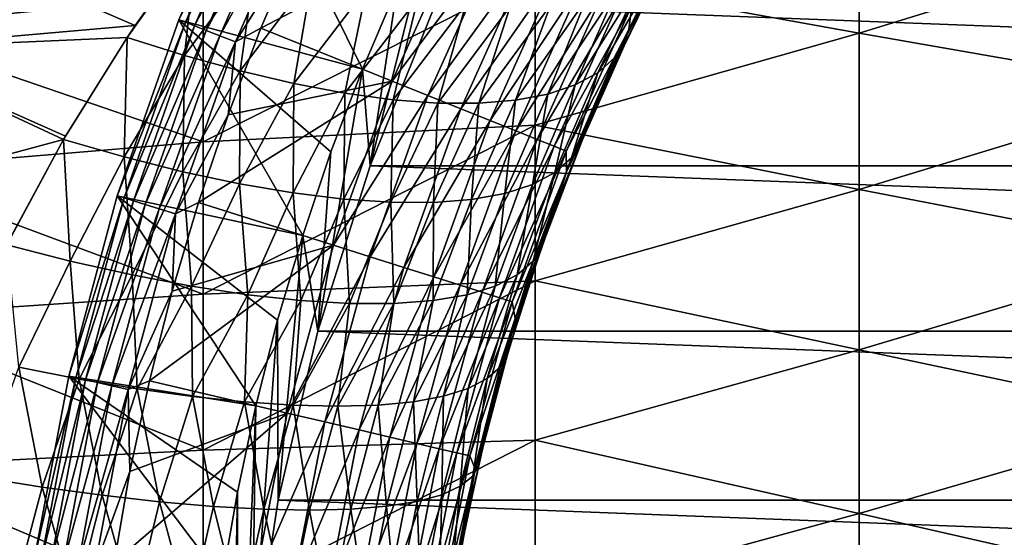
# Model space of a CAD drawing. Header units: metres. Extents: x -61 to 49, y -32 to 32.
# Tile 53 of 256: x -34.15 to -28.93, y 2.09 to 4.83. Entities that reach past the tile are written whole.
import ezdxf

# ---------------------------------------------------------------- set-up
doc = ezdxf.new("R2010")
doc.units = ezdxf.units.M
doc.layers.add('solid_K_27_40_10_000Y34', color=7, linetype='CONTINUOUS')

msp = doc.modelspace()

# ---------------------------------------------------------------- linework, layer by layer
at = {"layer": 'solid_K_27_40_10_000Y34'}
for points in [[(-32.911335, 5.736004, -28.999958), (-32.334587, 4.567968, -30), (-33.306671, 4.829851, -28.999958)], [(-32.911335, 5.736004, -28.999958), (-33.306671, 4.829851, -28.999958), (-33.306599, 4.830033, -21.637487)], [(-33.271816, 4.816333, -21.525557), (-32.877575, 5.719939, -21.525557), (-33.306599, 4.830033, -21.637487)], [(-32.830723, 5.697376, -21.418964), (-32.877575, 5.719939, -21.525557), (-33.271816, 4.816333, -21.525557)], [(-32.830723, 5.697376, -21.418964), (-33.271816, 4.816333, -21.525557), (-33.223408, 4.797334, -21.418964)], [(-32.830723, 5.697376, -21.418964), (-33.223408, 4.797334, -21.418964), (-32.771648, 5.668928, -21.320135)], [(-32.911335, 5.736004, -28.999958), (-32.151207, 4.99901, -30), (-32.334587, 4.567968, -30)], [(-33.223408, 4.797334, -21.418964), (-33.162373, 4.773379, -21.320135), (-32.771648, 5.668928, -21.320135)], [(-32.771648, 5.668928, -21.320135), (-33.162373, 4.773379, -21.320135), (-32.701378, 5.635087, -21.230787)], [(-33.162373, 4.773379, -21.320135), (-33.089771, 4.744885, -21.230787), (-32.701378, 5.635087, -21.230787)], [(-32.701378, 5.635087, -21.230787), (-33.089771, 4.744885, -21.230787), (-32.621136, 5.596444, -21.15247)], [(-33.089771, 4.744885, -21.230787), (-33.006863, 4.712347, -21.15247), (-32.621136, 5.596444, -21.15247)], [(-32.621136, 5.596444, -21.15247), (-33.006863, 4.712347, -21.15247), (-32.680046, 5.236077, -21.086603)], [(-31.42021, 5.068972, 10.198209), (-29.703558, 4.758125, 10.718596), (-29.703558, 5.557807, 10.326609)], [(-29.703558, 5.557807, 10.326609), (-29.703558, 4.758125, 10.718596), (-27.974253, 5.291362, 10.776206)], [(-34.949875, 5.515552, 9.235127), (-34.949875, 4.789653, 9.63162), (-33.178562, 4.96272, 9.863413)], [(-30.538404, 5.507001, -19.077032), (-30.923273, 4.778796, -19.077032), (-30.597456, 5.374832, -18.834936)], [(-30.908247, 4.905886, -19.317802), (-30.923273, 4.778796, -19.077032), (-30.538404, 5.507001, -19.077032)], [(-33.538494, 4.798653, -9.874176), (-34.949875, 5.406161, -9.299586), (-33.209805, 5.257515, -9.703134)], [(-33.538494, 4.798653, -9.874176), (-34.949875, 4.675633, -9.687484), (-34.949875, 5.406161, -9.299586)], [(-32.293663, 4.056255, -30), (-32.151207, 4.99901, -30), (-31.95166, 5.422234, -30)], [(-31.949987, 4.908935, -30), (-32.293663, 4.056255, -30), (-31.95166, 5.422234, -30)], [(-30.923273, 4.778796, -19.077032), (-30.801073, 4.993893, -18.834936), (-30.597456, 5.374832, -18.834936)], [(-32.872032, 4.784856, -21.086603), (-32.176407, 4.504494, -20.653589), (-31.798796, 5.346823, -20.653589)], [(-32.680046, 5.236077, -21.086603), (-32.872032, 4.784856, -21.086603), (-31.798796, 5.346823, -20.653589)], [(-31.615948, 5.25629, -20.519396), (-31.798796, 5.346823, -20.653589), (-32.176407, 4.504494, -20.653589)], [(-29.703558, 4.758125, 10.718596), (-27.974253, 4.457067, 11.147182), (-27.974253, 5.291362, 10.776206)], [(-33.538494, 4.798653, -9.874176), (-33.209805, 5.257515, -9.703134), (-33.580769, 4.735898, -9.89641)], [(-33.276199, 4.640552, -10.017845), (-33.580769, 4.735898, -9.89641), (-33.209805, 5.257515, -9.703134)], [(-33.276199, 4.640552, -10.017845), (-33.209805, 5.257515, -9.703134), (-32.898605, 5.153916, -9.842772)], [(-33.006863, 4.712347, -21.15247), (-32.872032, 4.784856, -21.086603), (-32.680046, 5.236077, -21.086603)], [(-31.615948, 5.25629, -20.519396), (-32.176407, 4.504494, -20.653589), (-31.987164, 4.428225, -20.519396)], [(-31.615948, 5.25629, -20.519396), (-31.987164, 4.428225, -20.519396), (-31.448139, 5.173203, -20.362253)], [(-30.996977, 4.628958, -12.776013), (-30.67515, 5.233686, -12.818755), (-30.924557, 4.74375, -13.086382)], [(-30.996977, 4.628958, -12.776013), (-30.749222, 5.133562, -12.486374), (-30.67515, 5.233686, -12.818755)], [(-30.924557, 4.74375, -13.086382), (-30.67515, 5.233686, -12.818755), (-30.801073, 4.993893, -18.834936)], [(-31.987164, 4.428225, -20.519396), (-31.813486, 4.358227, -20.362253), (-31.448139, 5.173203, -20.362253)], [(-31.448139, 5.173203, -20.362253), (-31.813486, 4.358227, -20.362253), (-31.297832, 5.098782, -20.184416)], [(-32.981594, 4.558472, -10.167068), (-33.276199, 4.640552, -10.017845), (-32.898605, 5.153916, -9.842772)], [(-32.981594, 4.558472, -10.167068), (-32.898605, 5.153916, -9.842772), (-32.599663, 5.06529, -10.012017)], [(-31.088341, 4.548841, -12.458158), (-30.854559, 5.048764, -12.158382), (-30.749222, 5.133562, -12.486374)], [(-30.996977, 4.628958, -12.776013), (-31.088341, 4.548841, -12.458158), (-30.749222, 5.133562, -12.486374)], [(-33.178562, 4.182199, 10.218842), (-31.42021, 4.270731, 10.557405), (-31.42021, 5.068972, 10.198209)], [(-33.178562, 4.96272, 9.863413), (-33.178562, 4.182199, 10.218842), (-31.42021, 5.068972, 10.198209)], [(-32.697739, 4.491681, -10.342465), (-32.981594, 4.558472, -10.167068), (-32.599663, 5.06529, -10.012017)], [(-32.697739, 4.491681, -10.342465), (-32.599663, 5.06529, -10.012017), (-32.312767, 4.994963, -10.208509)], [(-31.813486, 4.358227, -20.362253), (-31.657925, 4.295529, -20.184416), (-31.297832, 5.098782, -20.184416)], [(-31.297832, 5.098782, -20.184416), (-31.657925, 4.295529, -20.184416), (-31.167063, 5.034034, -19.988293)], [(-31.42021, 5.068972, 10.198209), (-31.42021, 4.270731, 10.557405), (-29.703558, 4.758125, 10.718596)], [(-31.657925, 4.295529, -20.184416), (-31.522583, 4.240982, -19.988293), (-31.167063, 5.034034, -19.988293)], [(-31.167063, 5.034034, -19.988293), (-31.522583, 4.240982, -19.988293), (-31.057606, 4.979838, -19.776541)], [(-31.207375, 4.484099, -12.146008), (-30.988888, 4.982427, -11.836793), (-30.854559, 5.048764, -12.158382)], [(-31.088341, 4.548841, -12.458158), (-31.207375, 4.484099, -12.146008), (-30.854559, 5.048764, -12.158382)], [(-34.949875, 4.789653, 9.63162), (-33.178562, 4.182199, 10.218842), (-33.178562, 4.96272, 9.863413)], [(-32.427177, 4.440776, -10.542473), (-32.697739, 4.491681, -10.342465), (-32.312767, 4.994963, -10.208509)], [(-32.427177, 4.440776, -10.542473), (-32.312767, 4.994963, -10.208509), (-32.040699, 4.94362, -10.430341)], [(-32.293663, 4.056255, -30), (-32.334587, 4.567968, -30), (-32.151207, 4.99901, -30)], [(-31.522583, 4.240982, -19.988293), (-31.409298, 4.195324, -19.776541), (-31.057606, 4.979838, -19.776541)], [(-31.057606, 4.979838, -19.776541), (-31.409298, 4.195324, -19.776541), (-30.970942, 4.936928, -19.552031)], [(-31.353018, 4.435312, -11.842353), (-31.150908, 4.935194, -11.524729), (-30.988888, 4.982427, -11.836793)], [(-31.207375, 4.484099, -12.146008), (-31.353018, 4.435312, -11.842353), (-30.988888, 4.982427, -11.836793)], [(-30.924557, 4.74375, -13.086382), (-30.801073, 4.993893, -18.834936), (-30.989576, 4.605253, -18.834936)], [(-30.923273, 4.778796, -19.077032), (-30.989576, 4.605253, -18.834936), (-30.801073, 4.993893, -18.834936)], [(-32.172325, 4.406213, -10.765303), (-32.427177, 4.440776, -10.542473), (-32.040699, 4.94362, -10.430341)], [(-32.293682, 4.056201, -32), (-31.949987, 4.908935, -30), (-31.94997, 4.908972, -32)], [(-32.293682, 4.056201, -32), (-31.94997, 4.908972, -32), (-9.70632, 4.056201, -32)], [(-32.293682, 4.056201, -32), (-32.293663, 4.056255, -30), (-31.949987, 4.908935, -30)], [(-32.172325, 4.406213, -10.765303), (-32.040699, 4.94362, -10.430341), (-31.786108, 4.911757, -10.675356)], [(-31.935457, 4.3883, -11.008965), (-32.172325, 4.406213, -10.765303), (-31.786108, 4.911757, -10.675356)], [(-31.94997, 4.908972, -32), (-10.05003, 4.908972, -32), (-9.70632, 4.056201, -32)], [(-31.935457, 4.3883, -11.008965), (-31.786108, 4.911757, -10.675356), (-31.551462, 4.899687, -10.941176)], [(-31.718691, 4.387198, -11.27128), (-31.551462, 4.899687, -10.941176), (-31.339041, 4.907524, -11.225221)], [(-31.523966, 4.402915, -11.549906), (-31.718691, 4.387198, -11.27128), (-31.339041, 4.907524, -11.225221)], [(-31.523966, 4.402915, -11.549906), (-31.339041, 4.907524, -11.225221), (-31.150908, 4.935194, -11.524729)], [(-31.353018, 4.435312, -11.842353), (-31.523966, 4.402915, -11.549906), (-31.150908, 4.935194, -11.524729)], [(-31.409298, 4.195324, -19.776541), (-31.319603, 4.159174, -19.552031), (-30.970942, 4.936928, -19.552031)], [(-30.970942, 4.936928, -19.552031), (-31.319603, 4.159174, -19.552031), (-30.908247, 4.905886, -19.317802)], [(-31.319603, 4.159174, -19.552031), (-31.254715, 4.133022, -19.317802), (-30.908247, 4.905886, -19.317802)], [(-30.908247, 4.905886, -19.317802), (-31.254715, 4.133022, -19.317802), (-30.923273, 4.778796, -19.077032)], [(-31.718691, 4.387198, -11.27128), (-31.935457, 4.3883, -11.008965), (-31.551462, 4.899687, -10.941176)], [(-33.538494, 4.798653, -9.874176), (-33.580769, 4.735898, -9.89641), (-34.949875, 4.675633, -9.687484)], [(-33.306671, 4.829851, -28.999958), (-32.650978, 3.687007, -30), (-33.633186, 3.896689, -28.999958)], [(-33.306671, 4.829851, -28.999958), (-33.633186, 3.896689, -28.999958), (-33.633137, 3.896859, -21.637487)], [(-33.271816, 4.816333, -21.525557), (-33.306599, 4.830033, -21.637487), (-33.633137, 3.896859, -21.637487)], [(-33.306671, 4.829851, -28.999958), (-33.633137, 3.896859, -21.637487), (-33.306599, 4.830033, -21.637487)], [(-33.597427, 3.885791, -21.525557), (-33.271816, 4.816333, -21.525557), (-33.633137, 3.896859, -21.637487)], [(-33.223408, 4.797334, -21.418964), (-33.271816, 4.816333, -21.525557), (-33.597427, 3.885791, -21.525557)], [(-33.306671, 4.829851, -28.999958), (-32.334587, 4.567968, -30), (-32.501221, 4.130561, -30)], [(-33.306671, 4.829851, -28.999958), (-32.501221, 4.130561, -30), (-32.650978, 3.687007, -30)], [(-34.949875, 4.789653, 9.63162), (-34.949875, 4.035435, 9.971166), (-33.178562, 4.182199, 10.218842)], [(-33.223408, 4.797334, -21.418964), (-33.597427, 3.885791, -21.525557), (-33.547733, 3.870463, -21.418964)], [(-33.223408, 4.797334, -21.418964), (-33.547733, 3.870463, -21.418964), (-33.162373, 4.773379, -21.320135)], [(-33.547733, 3.870463, -21.418964), (-33.485081, 3.851137, -21.320135), (-33.162373, 4.773379, -21.320135)], [(-33.162373, 4.773379, -21.320135), (-33.485081, 3.851137, -21.320135), (-33.089771, 4.744885, -21.230787)], [(-32.872032, 4.784856, -21.086603), (-33.046593, 4.326613, -21.086603), (-32.176407, 4.504494, -20.653589)], [(-33.006863, 4.712347, -21.15247), (-33.046593, 4.326613, -21.086603), (-32.872032, 4.784856, -21.086603)], [(-31.42021, 4.270731, 10.557405), (-29.703558, 3.931002, 11.048769), (-29.703558, 4.758125, 10.718596)], [(-31.254715, 4.133022, -19.317802), (-31.252645, 4.023867, -19.077032), (-30.923273, 4.778796, -19.077032)], [(-30.923273, 4.778796, -19.077032), (-31.252645, 4.023867, -19.077032), (-30.989576, 4.605253, -18.834936)], [(-29.703558, 4.758125, 10.718596), (-29.703558, 3.931002, 11.048769), (-27.974253, 4.457067, 11.147182)], [(-33.580769, 4.735898, -9.89641), (-33.906979, 4.213562, -10.070699), (-34.949875, 4.675633, -9.687484)], [(-33.580769, 4.735898, -9.89641), (-33.917545, 4.195462, -10.076378), (-33.906979, 4.213562, -10.070699)], [(-33.597103, 4.103477, -10.190453), (-33.917545, 4.195462, -10.076378), (-33.580769, 4.735898, -9.89641)], [(-33.597103, 4.103477, -10.190453), (-33.580769, 4.735898, -9.89641), (-33.276199, 4.640552, -10.017845)], [(-33.485081, 3.851137, -21.320135), (-33.410553, 3.828148, -21.230787), (-33.089771, 4.744885, -21.230787)], [(-33.089771, 4.744885, -21.230787), (-33.410553, 3.828148, -21.230787), (-33.006863, 4.712347, -21.15247)], [(-33.410553, 3.828148, -21.230787), (-33.325443, 3.801896, -21.15247), (-33.006863, 4.712347, -21.15247)], [(-33.006863, 4.712347, -21.15247), (-33.325443, 3.801896, -21.15247), (-33.046593, 4.326613, -21.086603)], [(-31.227003, 4.098664, -13.02048), (-30.934395, 4.723112, -13.097052), (-31.170658, 4.190191, -13.355891)], [(-31.227003, 4.098664, -13.02048), (-30.996977, 4.628958, -12.776013), (-30.934395, 4.723112, -13.097052)], [(-31.170658, 4.190191, -13.355891), (-30.934395, 4.723112, -13.097052), (-31.162678, 4.209513, -18.834936)], [(-30.934395, 4.723112, -13.097052), (-30.989576, 4.605253, -18.834936), (-31.162678, 4.209513, -18.834936)], [(-30.996977, 4.628958, -12.776013), (-30.924557, 4.74375, -13.086382), (-30.934395, 4.723112, -13.097052)], [(-30.934395, 4.723112, -13.097052), (-30.924557, 4.74375, -13.086382), (-30.989576, 4.605253, -18.834936)], [(-33.917545, 4.195462, -10.076378), (-34.949875, 3.91746, -10.018104), (-34.949875, 4.675633, -9.687484)], [(-33.906979, 4.213562, -10.070699), (-33.917545, 4.195462, -10.076378), (-34.949875, 4.675633, -9.687484)], [(-33.285709, 4.024816, -10.335025), (-33.597103, 4.103477, -10.190453), (-33.276199, 4.640552, -10.017845)], [(-33.285709, 4.024816, -10.335025), (-33.276199, 4.640552, -10.017845), (-32.981594, 4.558472, -10.167068)], [(-31.252645, 4.023867, -19.077032), (-31.162678, 4.209513, -18.834936), (-30.989576, 4.605253, -18.834936)], [(-31.227003, 4.098664, -13.02048), (-31.088341, 4.548841, -12.458158), (-30.996977, 4.628958, -12.776013)], [(-32.985928, 3.960868, -10.508512), (-33.285709, 4.024816, -10.335025), (-32.981594, 4.558472, -10.167068)], [(-32.985928, 3.960868, -10.508512), (-32.981594, 4.558472, -10.167068), (-32.697739, 4.491681, -10.342465)], [(-32.57106, 3.179703, -30), (-32.501221, 4.130561, -30), (-32.334587, 4.567968, -30)], [(-32.293663, 4.056255, -30), (-32.57106, 3.179703, -30), (-32.334587, 4.567968, -30)], [(-31.314808, 4.020813, -12.688389), (-31.207375, 4.484099, -12.146008), (-31.088341, 4.548841, -12.458158)], [(-31.227003, 4.098664, -13.02048), (-31.314808, 4.020813, -12.688389), (-31.088341, 4.548841, -12.458158)], [(-33.203476, 3.862021, -21.086603), (-32.488426, 3.635731, -20.653589), (-32.176407, 4.504494, -20.653589)], [(-33.046593, 4.326613, -21.086603), (-33.203476, 3.862021, -21.086603), (-32.176407, 4.504494, -20.653589)], [(-32.700634, 3.912246, -10.709253), (-32.985928, 3.960868, -10.508512), (-32.697739, 4.491681, -10.342465)], [(-32.700634, 3.912246, -10.709253), (-32.697739, 4.491681, -10.342465), (-32.427177, 4.440776, -10.542473)], [(-31.987164, 4.428225, -20.519396), (-32.176407, 4.504494, -20.653589), (-32.488426, 3.635731, -20.653589)], [(-32.432552, 3.879415, -10.935328), (-32.700634, 3.912246, -10.709253), (-32.427177, 4.440776, -10.542473)], [(-32.432552, 3.879415, -10.935328), (-32.427177, 4.440776, -10.542473), (-32.172325, 4.406213, -10.765303)], [(-31.580723, 3.909971, -12.046488), (-31.523966, 4.402915, -11.549906), (-31.353018, 4.435312, -11.842353)], [(-31.43309, 3.957714, -12.362685), (-31.580723, 3.909971, -12.046488), (-31.353018, 4.435312, -11.842353)], [(-31.43309, 3.957714, -12.362685), (-31.353018, 4.435312, -11.842353), (-31.207375, 4.484099, -12.146008)], [(-31.314808, 4.020813, -12.688389), (-31.43309, 3.957714, -12.362685), (-31.207375, 4.484099, -12.146008)], [(-29.703558, 3.931002, 11.048769), (-27.974253, 3.596992, 11.45368), (-27.974253, 4.457067, 11.147182)], [(-31.987164, 4.428225, -20.519396), (-32.488426, 3.635731, -20.653589), (-32.293903, 3.574172, -20.519396)], [(-32.18425, 3.86269, -11.184571), (-32.432552, 3.879415, -10.935328), (-32.172325, 4.406213, -10.765303)], [(-31.987164, 4.428225, -20.519396), (-32.293903, 3.574172, -20.519396), (-31.813486, 4.358227, -20.362253)], [(-32.18425, 3.86269, -11.184571), (-32.172325, 4.406213, -10.765303), (-31.935457, 4.3883, -11.008965)], [(-31.958109, 3.862231, -11.454598), (-32.18425, 3.86269, -11.184571), (-31.935457, 4.3883, -11.008965)], [(-31.958109, 3.862231, -11.454598), (-31.935457, 4.3883, -11.008965), (-31.718691, 4.387198, -11.27128)], [(-31.756289, 3.878042, -11.742824), (-31.958109, 3.862231, -11.454598), (-31.718691, 4.387198, -11.27128)], [(-31.756289, 3.878042, -11.742824), (-31.718691, 4.387198, -11.27128), (-31.523966, 4.402915, -11.549906)], [(-31.580723, 3.909971, -12.046488), (-31.756289, 3.878042, -11.742824), (-31.523966, 4.402915, -11.549906)], [(-32.293903, 3.574172, -20.519396), (-32.115376, 3.517674, -20.362253), (-31.813486, 4.358227, -20.362253)], [(-31.813486, 4.358227, -20.362253), (-32.115376, 3.517674, -20.362253), (-31.657925, 4.295529, -20.184416)], [(-33.325443, 3.801896, -21.15247), (-33.203476, 3.862021, -21.086603), (-33.046593, 4.326613, -21.086603)], [(-32.115376, 3.517674, -20.362253), (-31.955471, 3.467069, -20.184416), (-31.657925, 4.295529, -20.184416)], [(-31.657925, 4.295529, -20.184416), (-31.955471, 3.467069, -20.184416), (-31.522583, 4.240982, -19.988293)], [(-33.178562, 3.376446, 10.512617), (-31.42021, 3.44726, 10.854231), (-31.42021, 4.270731, 10.557405)], [(-33.178562, 4.182199, 10.218842), (-33.178562, 3.376446, 10.512617), (-31.42021, 4.270731, 10.557405)], [(-31.955471, 3.467069, -20.184416), (-31.816351, 3.423042, -19.988293), (-31.522583, 4.240982, -19.988293)], [(-31.522583, 4.240982, -19.988293), (-31.816351, 3.423042, -19.988293), (-31.409298, 4.195324, -19.776541)], [(-31.42021, 4.270731, 10.557405), (-31.42021, 3.44726, 10.854231), (-29.703558, 3.931002, 11.048769)], [(-33.917545, 4.195462, -10.076378), (-34.213791, 3.646679, -10.237192), (-34.949875, 3.91746, -10.018104)], [(-34.949875, 4.035435, 9.971166), (-33.178562, 3.376446, 10.512617), (-33.178562, 4.182199, 10.218842)], [(-33.917545, 4.195462, -10.076378), (-34.218708, 3.636763, -10.239897), (-34.213791, 3.646679, -10.237192)], [(-33.88224, 3.550803, -10.346368), (-34.218708, 3.636763, -10.239897), (-33.917545, 4.195462, -10.076378)], [(-33.88224, 3.550803, -10.346368), (-33.917545, 4.195462, -10.076378), (-33.597103, 4.103477, -10.190453)], [(-31.816351, 3.423042, -19.988293), (-31.699903, 3.38619, -19.776541), (-31.409298, 4.195324, -19.776541)], [(-31.409298, 4.195324, -19.776541), (-31.699903, 3.38619, -19.776541), (-31.319603, 4.159174, -19.552031)], [(-31.430944, 3.550793, -13.241654), (-31.170658, 4.190191, -13.355891), (-31.174574, 4.180677, -13.360224)], [(-31.430944, 3.550793, -13.241654), (-31.227003, 4.098664, -13.02048), (-31.170658, 4.190191, -13.355891)], [(-31.430944, 3.550793, -13.241654), (-31.174574, 4.180677, -13.360224), (-31.381432, 3.636739, -13.590927)], [(-31.381432, 3.636739, -13.590927), (-31.174574, 4.180677, -13.360224), (-31.320107, 3.807282, -18.834936)], [(-31.170658, 4.190191, -13.355891), (-31.162678, 4.209513, -18.834936), (-31.320107, 3.807282, -18.834936)], [(-31.252645, 4.023867, -19.077032), (-31.320107, 3.807282, -18.834936), (-31.162678, 4.209513, -18.834936)], [(-31.174574, 4.180677, -13.360224), (-31.170658, 4.190191, -13.355891), (-31.320107, 3.807282, -18.834936)], [(-32.57106, 3.179703, -30), (-32.650978, 3.687007, -30), (-32.501221, 4.130561, -30)], [(-31.699903, 3.38619, -19.776541), (-31.607706, 3.357012, -19.552031), (-31.319603, 4.159174, -19.552031)], [(-31.319603, 4.159174, -19.552031), (-31.607706, 3.357012, -19.552031), (-31.254715, 4.133022, -19.317802)], [(-31.607706, 3.357012, -19.552031), (-31.541006, 3.335904, -19.317802), (-31.254715, 4.133022, -19.317802)], [(-31.254715, 4.133022, -19.317802), (-31.541006, 3.335904, -19.317802), (-31.252645, 4.023867, -19.077032)], [(-33.555134, 3.477588, -10.485888), (-33.88224, 3.550803, -10.346368), (-33.597103, 4.103477, -10.190453)], [(-33.555134, 3.477588, -10.485888), (-33.597103, 4.103477, -10.190453), (-33.285709, 4.024816, -10.335025)], [(-31.430944, 3.550793, -13.241654), (-31.314808, 4.020813, -12.688389), (-31.227003, 4.098664, -13.02048)], [(-34.949875, 4.035435, 9.971166), (-34.949875, 3.257358, 10.251757), (-33.178562, 3.376446, 10.512617)], [(-33.240471, 3.418101, -10.656989), (-33.555134, 3.477588, -10.485888), (-33.285709, 4.024816, -10.335025)], [(-33.240471, 3.418101, -10.656989), (-33.285709, 4.024816, -10.335025), (-32.985928, 3.960868, -10.508512)], [(-32.571075, 3.179651, -32), (-32.57106, 3.179703, -30), (-32.293682, 4.056201, -32)], [(-32.571075, 3.179651, -32), (-32.293682, 4.056201, -32), (-9.428925, 3.179651, -32)], [(-32.293682, 4.056201, -32), (-32.57106, 3.179703, -30), (-32.293663, 4.056255, -30)], [(-32.293682, 4.056201, -32), (-9.70632, 4.056201, -32), (-9.428925, 3.179651, -32)], [(-31.541006, 3.335904, -19.317802), (-31.524681, 3.246434, -19.077032), (-31.252645, 4.023867, -19.077032)], [(-31.252645, 4.023867, -19.077032), (-31.524681, 3.246434, -19.077032), (-31.320107, 3.807282, -18.834936)], [(-31.514597, 3.477579, -12.896012), (-31.43309, 3.957714, -12.362685), (-31.314808, 4.020813, -12.688389)], [(-31.430944, 3.550793, -13.241654), (-31.514597, 3.477579, -12.896012), (-31.314808, 4.020813, -12.688389)], [(-32.94146, 3.372947, -10.857934), (-33.240471, 3.418101, -10.656989), (-32.985928, 3.960868, -10.508512)], [(-32.94146, 3.372947, -10.857934), (-32.985928, 3.960868, -10.508512), (-32.700634, 3.912246, -10.709253)], [(-32.661137, 3.342587, -11.086678), (-32.94146, 3.372947, -10.857934), (-32.700634, 3.912246, -10.709253)], [(-32.661137, 3.342587, -11.086678), (-32.700634, 3.912246, -10.709253), (-32.432552, 3.879415, -10.935328)], [(-31.631454, 3.418093, -12.557439), (-31.580723, 3.909971, -12.046488), (-31.43309, 3.957714, -12.362685)], [(-31.514597, 3.477579, -12.896012), (-31.631454, 3.418093, -12.557439), (-31.43309, 3.957714, -12.362685)], [(-31.42021, 3.44726, 10.854231), (-29.703558, 3.081208, 11.315221), (-29.703558, 3.931002, 11.048769)], [(-29.703558, 3.931002, 11.048769), (-29.703558, 3.081208, 11.315221), (-27.974253, 3.596992, 11.45368)], [(-33.633186, 3.896689, -28.999958), (-32.898998, 2.784434, -30), (-33.889069, 2.941685, -28.999958)], [(-33.633186, 3.896689, -28.999958), (-33.889069, 2.941685, -28.999958), (-33.889042, 2.941812, -21.637487)], [(-33.597427, 3.885791, -21.525557), (-33.633137, 3.896859, -21.637487), (-33.889042, 2.941812, -21.637487)], [(-33.633186, 3.896689, -28.999958), (-33.889042, 2.941812, -21.637487), (-33.633137, 3.896859, -21.637487)], [(-33.852589, 2.933519, -21.525557), (-33.597427, 3.885791, -21.525557), (-33.889042, 2.941812, -21.637487)], [(-33.547733, 3.870463, -21.418964), (-33.597427, 3.885791, -21.525557), (-33.852589, 2.933519, -21.525557)], [(-33.547733, 3.870463, -21.418964), (-33.852589, 2.933519, -21.525557), (-33.801888, 2.921947, -21.418964)], [(-33.547733, 3.870463, -21.418964), (-33.801888, 2.921947, -21.418964), (-33.485081, 3.851137, -21.320135)], [(-33.633186, 3.896689, -28.999958), (-32.650978, 3.687007, -30), (-32.783669, 3.238019, -30)], [(-33.633186, 3.896689, -28.999958), (-32.783669, 3.238019, -30), (-32.898998, 2.784434, -30)], [(-33.203476, 3.862021, -21.086603), (-33.342445, 3.391761, -21.086603), (-32.488426, 3.635731, -20.653589)], [(-33.325443, 3.801896, -21.15247), (-33.342445, 3.391761, -21.086603), (-33.203476, 3.862021, -21.086603)], [(-32.402355, 3.327329, -11.340893), (-32.661137, 3.342587, -11.086678), (-32.432552, 3.879415, -10.935328)], [(-32.402355, 3.327329, -11.340893), (-32.432552, 3.879415, -10.935328), (-32.18425, 3.86269, -11.184571)], [(-32.167747, 3.327328, -11.617994), (-32.402355, 3.327329, -11.340893), (-32.18425, 3.86269, -11.184571)], [(-32.167747, 3.327328, -11.617994), (-32.18425, 3.86269, -11.184571), (-31.958109, 3.862231, -11.454598)], [(-31.9597, 3.342584, -11.915163), (-32.167747, 3.327328, -11.617994), (-31.958109, 3.862231, -11.454598)], [(-31.9597, 3.342584, -11.915163), (-31.958109, 3.862231, -11.454598), (-31.756289, 3.878042, -11.742824)], [(-31.780327, 3.372942, -12.229377), (-31.9597, 3.342584, -11.915163), (-31.756289, 3.878042, -11.742824)], [(-31.780327, 3.372942, -12.229377), (-31.756289, 3.878042, -11.742824), (-31.580723, 3.909971, -12.046488)], [(-31.631454, 3.418093, -12.557439), (-31.780327, 3.372942, -12.229377), (-31.580723, 3.909971, -12.046488)], [(-33.801888, 2.921947, -21.418964), (-33.737965, 2.907357, -21.320135), (-33.485081, 3.851137, -21.320135)], [(-33.485081, 3.851137, -21.320135), (-33.737965, 2.907357, -21.320135), (-33.410553, 3.828148, -21.230787)], [(-33.737965, 2.907357, -21.320135), (-33.661926, 2.890002, -21.230787), (-33.410553, 3.828148, -21.230787)], [(-33.410553, 3.828148, -21.230787), (-33.661926, 2.890002, -21.230787), (-33.325443, 3.801896, -21.15247)], [(-33.661926, 2.890002, -21.230787), (-33.575096, 2.870183, -21.15247), (-33.325443, 3.801896, -21.15247)], [(-33.325443, 3.801896, -21.15247), (-33.575096, 2.870183, -21.15247), (-33.342445, 3.391761, -21.086603)], [(-31.524681, 3.246434, -19.077032), (-31.461624, 3.399181, -18.834936), (-31.320107, 3.807282, -18.834936)], [(-31.381432, 3.636739, -13.590927), (-31.320107, 3.807282, -18.834936), (-31.461624, 3.399181, -18.834936)], [(-32.780518, 2.284567, -30), (-32.783669, 3.238019, -30), (-32.650978, 3.687007, -30)], [(-32.57106, 3.179703, -30), (-32.780518, 2.284567, -30), (-32.650978, 3.687007, -30)], [(-34.153854, 2.988606, -10.474979), (-34.218708, 3.636763, -10.239897), (-33.88224, 3.550803, -10.346368)], [(-33.463303, 2.916523, -21.086603), (-32.733032, 2.745632, -20.653589), (-32.488426, 3.635731, -20.653589)], [(-33.342445, 3.391761, -21.086603), (-33.463303, 2.916523, -21.086603), (-32.488426, 3.635731, -20.653589)], [(-32.293903, 3.574172, -20.519396), (-32.488426, 3.635731, -20.653589), (-32.733032, 2.745632, -20.653589)], [(-31.602949, 2.991664, -13.461879), (-31.381432, 3.636739, -13.590927), (-31.384096, 3.629122, -13.59392)], [(-31.602949, 2.991664, -13.461879), (-31.430944, 3.550793, -13.241654), (-31.381432, 3.636739, -13.590927)], [(-31.602949, 2.991664, -13.461879), (-31.384096, 3.629122, -13.59392), (-31.557734, 3.08776, -13.790338)], [(-31.557734, 3.08776, -13.790338), (-31.384096, 3.629122, -13.59392), (-31.461624, 3.399181, -18.834936)], [(-31.384096, 3.629122, -13.59392), (-31.381432, 3.636739, -13.590927), (-31.461624, 3.399181, -18.834936)], [(-33.83572, 2.926503, -10.596274), (-34.153854, 2.988606, -10.474979), (-33.88224, 3.550803, -10.346368)], [(-33.83572, 2.926503, -10.596274), (-33.88224, 3.550803, -10.346368), (-33.555134, 3.477588, -10.485888)], [(-32.293903, 3.574172, -20.519396), (-32.733032, 2.745632, -20.653589), (-32.534363, 2.699145, -20.519396)], [(-32.293903, 3.574172, -20.519396), (-32.534363, 2.699145, -20.519396), (-32.115376, 3.517674, -20.362253)], [(-31.672901, 2.929096, -13.128755), (-31.514597, 3.477579, -12.896012), (-31.430944, 3.550793, -13.241654)], [(-31.602949, 2.991664, -13.461879), (-31.672901, 2.929096, -13.128755), (-31.430944, 3.550793, -13.241654)], [(-29.703558, 3.081208, 11.315221), (-27.974253, 2.716109, 11.693925), (-27.974253, 3.596992, 11.45368)], [(-32.534363, 2.699145, -20.519396), (-32.352036, 2.656479, -20.362253), (-32.115376, 3.517674, -20.362253)], [(-32.115376, 3.517674, -20.362253), (-32.352036, 2.656479, -20.362253), (-31.955471, 3.467069, -20.184416)], [(-33.528549, 2.874941, -10.747162), (-33.83572, 2.926503, -10.596274), (-33.555134, 3.477588, -10.485888)], [(-33.528549, 2.874941, -10.747162), (-33.555134, 3.477588, -10.485888), (-33.240471, 3.418101, -10.656989)], [(-33.178562, 2.550322, 10.742969), (-31.42021, 2.603424, 11.086934), (-31.42021, 3.44726, 10.854231)], [(-33.178562, 3.376446, 10.512617), (-33.178562, 2.550322, 10.742969), (-31.42021, 3.44726, 10.854231)], [(-32.352036, 2.656479, -20.362253), (-32.188728, 2.618263, -20.184416), (-31.955471, 3.467069, -20.184416)], [(-31.955471, 3.467069, -20.184416), (-32.188728, 2.618263, -20.184416), (-31.816351, 3.423042, -19.988293)], [(-31.773808, 2.877044, -12.801818), (-31.631454, 3.418093, -12.557439), (-31.514597, 3.477579, -12.896012)], [(-31.672901, 2.929096, -13.128755), (-31.773808, 2.877044, -12.801818), (-31.514597, 3.477579, -12.896012)], [(-31.42021, 3.44726, 10.854231), (-31.42021, 2.603424, 11.086934), (-29.703558, 3.081208, 11.315221)], [(-33.575096, 2.870183, -21.15247), (-33.463303, 2.916523, -21.086603), (-33.342445, 3.391761, -21.086603)], [(-33.235184, 2.834396, -10.926248), (-33.528549, 2.874941, -10.747162), (-33.240471, 3.418101, -10.656989)], [(-33.235184, 2.834396, -10.926248), (-33.240471, 3.418101, -10.656989), (-32.94146, 3.372947, -10.857934)], [(-32.188728, 2.618263, -20.184416), (-32.046646, 2.585015, -19.988293), (-31.816351, 3.423042, -19.988293)], [(-31.816351, 3.423042, -19.988293), (-32.046646, 2.585015, -19.988293), (-31.699903, 3.38619, -19.776541)], [(-31.904736, 2.835991, -12.484089), (-31.780327, 3.372942, -12.229377), (-31.631454, 3.418093, -12.557439)], [(-31.773808, 2.877044, -12.801818), (-31.904736, 2.835991, -12.484089), (-31.631454, 3.418093, -12.557439)], [(-31.557734, 3.08776, -13.790338), (-31.461624, 3.399181, -18.834936), (-31.587009, 2.98584, -18.834936)], [(-31.524681, 3.246434, -19.077032), (-31.587009, 2.98584, -18.834936), (-31.461624, 3.399181, -18.834936)], [(-34.949875, 3.257358, 10.251757), (-33.178562, 2.550322, 10.742969), (-33.178562, 3.376446, 10.512617)], [(-32.958332, 2.805243, -11.131875), (-33.235184, 2.834396, -10.926248), (-32.94146, 3.372947, -10.857934)], [(-32.958332, 2.805243, -11.131875), (-32.94146, 3.372947, -10.857934), (-32.661137, 3.342587, -11.086678)], [(-32.700554, 2.787751, -11.362144), (-32.958332, 2.805243, -11.131875), (-32.661137, 3.342587, -11.086678)], [(-32.700554, 2.787751, -11.362144), (-32.661137, 3.342587, -11.086678), (-32.402355, 3.327329, -11.340893)], [(-32.251553, 2.788289, -11.887889), (-32.167747, 3.327328, -11.617994), (-31.9597, 3.342584, -11.915163)], [(-32.064476, 2.806314, -12.178504), (-32.251553, 2.788289, -11.887889), (-31.9597, 3.342584, -11.915163)], [(-32.064476, 2.806314, -12.178504), (-31.9597, 3.342584, -11.915163), (-31.780327, 3.372942, -12.229377)], [(-31.904736, 2.835991, -12.484089), (-32.064476, 2.806314, -12.178504), (-31.780327, 3.372942, -12.229377)], [(-32.046646, 2.585015, -19.988293), (-31.927719, 2.557185, -19.776541), (-31.699903, 3.38619, -19.776541)], [(-31.699903, 3.38619, -19.776541), (-31.927719, 2.557185, -19.776541), (-31.607706, 3.357012, -19.552031)], [(-31.927719, 2.557185, -19.776541), (-31.833557, 2.53515, -19.552031), (-31.607706, 3.357012, -19.552031)], [(-31.607706, 3.357012, -19.552031), (-31.833557, 2.53515, -19.552031), (-31.541006, 3.335904, -19.317802)], [(-32.464233, 2.782082, -11.614927), (-32.700554, 2.787751, -11.362144), (-32.402355, 3.327329, -11.340893)], [(-32.464233, 2.782082, -11.614927), (-32.402355, 3.327329, -11.340893), (-32.167747, 3.327328, -11.617994)], [(-32.251553, 2.788289, -11.887889), (-32.464233, 2.782082, -11.614927), (-32.167747, 3.327328, -11.617994)], [(-31.833557, 2.53515, -19.552031), (-31.765438, 2.519209, -19.317802), (-31.541006, 3.335904, -19.317802)], [(-31.541006, 3.335904, -19.317802), (-31.765438, 2.519209, -19.317802), (-31.524681, 3.246434, -19.077032)], [(-34.949875, 3.257358, 10.251757), (-34.949875, 2.460021, 10.471733), (-33.178562, 2.550322, 10.742969)], [(-32.920826, 1.376095, -30), (-32.898998, 2.784434, -30), (-32.783669, 3.238019, -30)], [(-32.780518, 2.284567, -30), (-32.920826, 1.376095, -30), (-32.783669, 3.238019, -30)], [(-31.765438, 2.519209, -19.317802), (-31.737858, 2.450846, -19.077032), (-31.524681, 3.246434, -19.077032)], [(-31.524681, 3.246434, -19.077032), (-31.737858, 2.450846, -19.077032), (-31.587009, 2.98584, -18.834936)], [(-32.780518, 2.284573, -32), (-32.780518, 2.284567, -30), (-32.57106, 3.179703, -30)], [(-32.780518, 2.284573, -32), (-32.57106, 3.179703, -30), (-32.571075, 3.179651, -32)], [(-32.780518, 2.284573, -32), (-32.571075, 3.179651, -32), (-9.219483, 2.284573, -32)], [(-32.571075, 3.179651, -32), (-9.428925, 3.179651, -32), (-9.219483, 2.284573, -32)], [(-31.602949, 2.991664, -13.461879), (-31.557734, 3.08776, -13.790338), (-31.564722, 3.063766, -13.798285)], [(-31.564722, 3.063766, -13.798285), (-31.557734, 3.08776, -13.790338), (-31.587009, 2.98584, -18.834936)], [(-31.42021, 2.603424, 11.086934), (-29.703558, 2.213644, 11.516417), (-29.703558, 3.081208, 11.315221)], [(-29.703558, 3.081208, 11.315221), (-29.703558, 2.213644, 11.516417), (-27.974253, 2.716109, 11.693925)], [(-31.750343, 2.411885, -13.62714), (-31.564722, 3.063766, -13.798285), (-31.699114, 2.555187, -13.951954)], [(-31.750343, 2.411885, -13.62714), (-31.602949, 2.991664, -13.461879), (-31.564722, 3.063766, -13.798285)], [(-31.699114, 2.555187, -13.951954), (-31.564722, 3.063766, -13.798285), (-31.69607, 2.567895, -18.834936)], [(-31.564722, 3.063766, -13.798285), (-31.587009, 2.98584, -18.834936), (-31.69607, 2.567895, -18.834936)], [(-34.031048, 2.354502, -10.707501), (-34.36079, 2.407314, -10.590999), (-34.153854, 2.988606, -10.474979)], [(-34.031048, 2.354502, -10.707501), (-34.153854, 2.988606, -10.474979), (-33.83572, 2.926503, -10.596274)], [(-31.750343, 2.411885, -13.62714), (-31.672901, 2.929096, -13.128755), (-31.602949, 2.991664, -13.461879)], [(-31.737858, 2.450846, -19.077032), (-31.69607, 2.567895, -18.834936), (-31.587009, 2.98584, -18.834936)], [(-33.889069, 2.941685, -28.999958), (-33.07724, 1.865414, -30), (-34.072853, 1.970314, -28.999956)], [(-33.889069, 2.941685, -28.999958), (-34.072853, 1.970314, -28.999956), (-34.07283, 1.970476, -21.637487)], [(-33.852589, 2.933519, -21.525557), (-33.889042, 2.941812, -21.637487), (-34.07283, 1.970476, -21.637487)], [(-33.889069, 2.941685, -28.999958), (-34.07283, 1.970476, -21.637487), (-33.889042, 2.941812, -21.637487)], [(-34.03587, 1.964841, -21.525557), (-33.852589, 2.933519, -21.525557), (-34.07283, 1.970476, -21.637487)], [(-33.801888, 2.921947, -21.418964), (-33.852589, 2.933519, -21.525557), (-34.03587, 1.964841, -21.525557)], [(-33.801888, 2.921947, -21.418964), (-34.03587, 1.964841, -21.525557), (-33.984447, 1.957091, -21.418964)], [(-33.712837, 2.310657, -10.855532), (-34.031048, 2.354502, -10.707501), (-33.83572, 2.926503, -10.596274)], [(-33.801888, 2.921947, -21.418964), (-33.984447, 1.957091, -21.418964), (-33.737965, 2.907357, -21.320135)], [(-33.889069, 2.941685, -28.999958), (-32.898998, 2.784434, -30), (-32.996979, 2.32637, -30)], [(-33.889069, 2.941685, -28.999958), (-32.996979, 2.32637, -30), (-33.07724, 1.865414, -30)], [(-33.712837, 2.310657, -10.855532), (-33.83572, 2.926503, -10.596274), (-33.528549, 2.874941, -10.747162)], [(-31.816011, 2.358381, -13.283749), (-31.773808, 2.877044, -12.801818), (-31.672901, 2.929096, -13.128755)], [(-31.750343, 2.411885, -13.62714), (-31.816011, 2.358381, -13.283749), (-31.672901, 2.929096, -13.128755)], [(-33.984447, 1.957091, -21.418964), (-33.919613, 1.947318, -21.320135), (-33.737965, 2.907357, -21.320135)], [(-33.737965, 2.907357, -21.320135), (-33.919613, 1.947318, -21.320135), (-33.661926, 2.890002, -21.230787)], [(-33.919613, 1.947318, -21.320135), (-33.842491, 1.935694, -21.230787), (-33.661926, 2.890002, -21.230787)], [(-33.661926, 2.890002, -21.230787), (-33.842491, 1.935694, -21.230787), (-33.575096, 2.870183, -21.15247)], [(-33.842491, 1.935694, -21.230787), (-33.754421, 1.92242, -21.15247), (-33.575096, 2.870183, -21.15247)], [(-33.575096, 2.870183, -21.15247), (-33.754421, 1.92242, -21.15247), (-33.565868, 2.437004, -21.086603)], [(-33.409233, 2.2762, -11.03366), (-33.712837, 2.310657, -10.855532), (-33.528549, 2.874941, -10.747162)], [(-33.575096, 2.870183, -21.15247), (-33.565868, 2.437004, -21.086603), (-33.463303, 2.916523, -21.086603)], [(-33.463303, 2.916523, -21.086603), (-33.565868, 2.437004, -21.086603), (-32.733032, 2.745632, -20.653589)], [(-33.409233, 2.2762, -11.03366), (-33.528549, 2.874941, -10.747162), (-33.235184, 2.834396, -10.926248)], [(-31.914595, 2.313806, -12.947018), (-31.904736, 2.835991, -12.484089), (-31.773808, 2.877044, -12.801818)], [(-31.816011, 2.358381, -13.283749), (-31.914595, 2.313806, -12.947018), (-31.773808, 2.877044, -12.801818)], [(-33.123165, 2.251466, -11.240169), (-33.409233, 2.2762, -11.03366), (-33.235184, 2.834396, -10.926248)], [(-33.123165, 2.251466, -11.240169), (-33.235184, 2.834396, -10.926248), (-32.958332, 2.805243, -11.131875)], [(-32.045139, 2.278589, -12.620199), (-32.064476, 2.806314, -12.178504), (-31.904736, 2.835991, -12.484089)], [(-31.914595, 2.313806, -12.947018), (-32.045139, 2.278589, -12.620199), (-31.904736, 2.835991, -12.484089)], [(-32.857395, 2.236692, -11.473063), (-33.123165, 2.251466, -11.240169), (-32.958332, 2.805243, -11.131875)], [(-32.99118, 0.459592, -30), (-32.996979, 2.32637, -30), (-32.898998, 2.784434, -30)], [(-32.920826, 1.376095, -30), (-32.99118, 0.459592, -30), (-32.898998, 2.784434, -30)], [(-32.857395, 2.236692, -11.473063), (-32.958332, 2.805243, -11.131875), (-32.700554, 2.787751, -11.362144)], [(-32.614483, 2.232021, -11.730097), (-32.857395, 2.236692, -11.473063), (-32.700554, 2.787751, -11.362144)], [(-32.614483, 2.232021, -11.730097), (-32.700554, 2.787751, -11.362144), (-32.464233, 2.782082, -11.614927)], [(-32.396782, 2.237499, -12.008788), (-32.614483, 2.232021, -11.730097), (-32.464233, 2.782082, -11.614927)], [(-32.396782, 2.237499, -12.008788), (-32.464233, 2.782082, -11.614927), (-32.251553, 2.788289, -11.887889)], [(-32.206387, 2.253071, -12.306446), (-32.396782, 2.237499, -12.008788), (-32.251553, 2.788289, -11.887889)], [(-32.206387, 2.253071, -12.306446), (-32.251553, 2.788289, -11.887889), (-32.064476, 2.806314, -12.178504)], [(-32.045139, 2.278589, -12.620199), (-32.206387, 2.253071, -12.306446), (-32.064476, 2.806314, -12.178504)], [(-33.64999, 1.953909, -21.086603), (-32.908779, 1.839422, -20.653589), (-32.733032, 2.745632, -20.653589)], [(-33.565868, 2.437004, -21.086603), (-33.64999, 1.953909, -21.086603), (-32.733032, 2.745632, -20.653589)], [(-32.534363, 2.699145, -20.519396), (-32.733032, 2.745632, -20.653589), (-32.908779, 1.839422, -20.653589)], [(-29.703558, 2.213644, 11.516417), (-27.974253, 1.819516, 11.866528), (-27.974253, 2.716109, 11.693925)], [(-32.534363, 2.699145, -20.519396), (-32.908779, 1.839422, -20.653589), (-32.707138, 1.808278, -20.519396)], [(-32.534363, 2.699145, -20.519396), (-32.707138, 1.808278, -20.519396), (-32.352036, 2.656479, -20.362253)], [(-32.707138, 1.808278, -20.519396), (-32.522079, 1.779694, -20.362253), (-32.352036, 2.656479, -20.362253)], [(-32.352036, 2.656479, -20.362253), (-32.522079, 1.779694, -20.362253), (-32.188728, 2.618263, -20.184416)], [(-32.522079, 1.779694, -20.362253), (-32.356323, 1.754092, -20.184416), (-32.188728, 2.618263, -20.184416)], [(-32.188728, 2.618263, -20.184416), (-32.356323, 1.754092, -20.184416), (-32.046646, 2.585015, -19.988293)], [(-33.178562, 1.708811, 10.908504), (-31.42021, 1.744208, 11.25414), (-31.42021, 2.603424, 11.086934)], [(-33.178562, 2.550322, 10.742969), (-33.178562, 1.708811, 10.908504), (-31.42021, 2.603424, 11.086934)], [(-32.356323, 1.754092, -20.184416), (-32.212112, 1.731817, -19.988293), (-32.046646, 2.585015, -19.988293)], [(-32.046646, 2.585015, -19.988293), (-32.212112, 1.731817, -19.988293), (-31.927719, 2.557185, -19.776541)], [(-32.212112, 1.731817, -19.988293), (-32.091404, 1.713173, -19.776541), (-31.927719, 2.557185, -19.776541)], [(-31.927719, 2.557185, -19.776541), (-32.091404, 1.713173, -19.776541), (-31.833557, 2.53515, -19.552031)], [(-31.699114, 2.555187, -13.951954), (-31.69607, 2.567895, -18.834936), (-31.788639, 2.14599, -18.834936)], [(-31.737858, 2.450846, -19.077032), (-31.788639, 2.14599, -18.834936), (-31.69607, 2.567895, -18.834936)], [(-31.42021, 2.603424, 11.086934), (-31.42021, 1.744208, 11.25414), (-29.703558, 2.213644, 11.516417)], [(-34.949875, 2.460021, 10.471733), (-33.178562, 1.708811, 10.908504), (-33.178562, 2.550322, 10.742969)], [(-32.091404, 1.713173, -19.776541), (-31.995832, 1.698411, -19.552031), (-31.833557, 2.53515, -19.552031)], [(-31.833557, 2.53515, -19.552031), (-31.995832, 1.698411, -19.552031), (-31.765438, 2.519209, -19.317802)], [(-31.995832, 1.698411, -19.552031), (-31.926693, 1.687731, -19.317802), (-31.765438, 2.519209, -19.317802)], [(-31.765438, 2.519209, -19.317802), (-31.926693, 1.687731, -19.317802), (-31.737858, 2.450846, -19.077032)], [(-31.718508, 2.472569, -13.974239), (-31.699114, 2.555187, -13.951954), (-31.788639, 2.14599, -18.834936)], [(-31.750343, 2.411885, -13.62714), (-31.699114, 2.555187, -13.951954), (-31.718508, 2.472569, -13.974239)], [(-34.949875, 2.460021, 10.471733), (-34.949875, 1.64814, 10.629794), (-33.178562, 1.708811, 10.908504)], [(-31.866869, 1.819235, -13.759209), (-31.718508, 2.472569, -13.974239), (-31.811047, 2.030087, -14.080878)], [(-31.866869, 1.819235, -13.759209), (-31.750343, 2.411885, -13.62714), (-31.718508, 2.472569, -13.974239)], [(-31.811047, 2.030087, -14.080878), (-31.718508, 2.472569, -13.974239), (-31.788639, 2.14599, -18.834936)], [(-34.185307, 1.772978, -10.795865), (-34.36079, 2.407314, -10.590999), (-34.031048, 2.354502, -10.707501)], [(-33.754421, 1.92242, -21.15247), (-33.64999, 1.953909, -21.086603), (-33.565868, 2.437004, -21.086603)], [(-31.926693, 1.687731, -19.317802), (-31.890984, 1.641552, -19.077032), (-31.737858, 2.450846, -19.077032)], [(-31.737858, 2.450846, -19.077032), (-31.890984, 1.641552, -19.077032), (-31.788639, 2.14599, -18.834936)], [(-31.866869, 1.819235, -13.759209), (-31.816011, 2.358381, -13.283749), (-31.750343, 2.411885, -13.62714)], [(-33.858032, 1.738458, -10.941305), (-34.185307, 1.772978, -10.795865), (-34.031048, 2.354502, -10.707501)], [(-33.858032, 1.738458, -10.941305), (-34.031048, 2.354502, -10.707501), (-33.712837, 2.310657, -10.855532)], [(-31.928707, 1.776952, -13.407302), (-31.914595, 2.313806, -12.947018), (-31.816011, 2.358381, -13.283749)], [(-31.866869, 1.819235, -13.759209), (-31.928707, 1.776952, -13.407302), (-31.816011, 2.358381, -13.283749)], [(-33.546043, 1.71134, -11.118442), (-33.858032, 1.738458, -10.941305), (-33.712837, 2.310657, -10.855532)], [(-33.546043, 1.71134, -11.118442), (-33.712837, 2.310657, -10.855532), (-33.409233, 2.2762, -11.03366)], [(-32.996979, 2.32637, -30), (-32.996975, -2.326372, -30), (-33.07724, -1.865416, -30)], [(-33.07724, 1.865414, -30), (-32.996979, 2.32637, -30), (-33.07724, -1.865416, -30)], [(-32.99118, 0.459592, -30), (-32.996975, -2.326372, -30), (-32.996979, 2.32637, -30)], [(-32.025097, 1.741686, -13.062461), (-32.045139, 2.278589, -12.620199), (-31.914595, 2.313806, -12.947018)], [(-31.928707, 1.776952, -13.407302), (-32.025097, 1.741686, -13.062461), (-31.914595, 2.313806, -12.947018)], [(-33.252449, 1.691895, -11.325507), (-33.546043, 1.71134, -11.118442), (-33.409233, 2.2762, -11.03366)], [(-33.252449, 1.691895, -11.325507), (-33.409233, 2.2762, -11.03366), (-33.123165, 2.251466, -11.240169)], [(-32.980186, 1.680317, -11.560431), (-33.252449, 1.691895, -11.325507), (-33.123165, 2.251466, -11.240169)], [(-32.980186, 1.680317, -11.560431), (-33.123165, 2.251466, -11.240169), (-32.857395, 2.236692, -11.473063)], [(-32.920818, 1.376157, -32), (-32.920826, 1.376095, -30), (-32.780518, 2.284567, -30)], [(-32.920818, 1.376157, -32), (-32.780518, 2.284567, -30), (-32.780518, 2.284573, -32)], [(-32.920818, 1.376157, -32), (-32.780518, 2.284573, -32), (-9.079182, 1.376157, -32)], [(-32.780518, 2.284573, -32), (-9.219483, 2.284573, -32), (-9.079182, 1.376157, -32)], [(-32.317348, 1.693542, -12.407649), (-32.396782, 2.237499, -12.008788), (-32.206387, 2.253071, -12.306446)], [(-32.155075, 1.71379, -12.72813), (-32.317348, 1.693542, -12.407649), (-32.206387, 2.253071, -12.306446)], [(-32.155075, 1.71379, -12.72813), (-32.206387, 2.253071, -12.306446), (-32.045139, 2.278589, -12.620199)], [(-32.025097, 1.741686, -13.062461), (-32.155075, 1.71379, -12.72813), (-32.045139, 2.278589, -12.620199)], [(-32.731972, 1.676721, -11.820868), (-32.980186, 1.680317, -11.560431), (-32.857395, 2.236692, -11.473063)], [(-32.731972, 1.676721, -11.820868), (-32.857395, 2.236692, -11.473063), (-32.614483, 2.232021, -11.730097)], [(-32.510288, 1.681144, -12.104218), (-32.731972, 1.676721, -11.820868), (-32.614483, 2.232021, -11.730097)], [(-32.510288, 1.681144, -12.104218), (-32.614483, 2.232021, -11.730097), (-32.396782, 2.237499, -12.008788)], [(-32.317348, 1.693542, -12.407649), (-32.510288, 1.681144, -12.104218), (-32.396782, 2.237499, -12.008788)], [(-31.42021, 1.744208, 11.25414), (-29.703558, 1.333314, 11.651195), (-29.703558, 2.213644, 11.516417)], [(-29.703558, 2.213644, 11.516417), (-29.703558, 1.333314, 11.651195), (-27.974253, 1.819516, 11.866528)], [(-31.890984, 1.641552, -19.077032), (-31.864573, 1.720777, -18.834936), (-31.788639, 2.14599, -18.834936)], [(-31.811047, 2.030087, -14.080878), (-31.788639, 2.14599, -18.834936), (-31.864573, 1.720777, -18.834936)]]:
    msp.add_3dface(points, dxfattribs=at)

doc.saveas('drawing.dxf')
